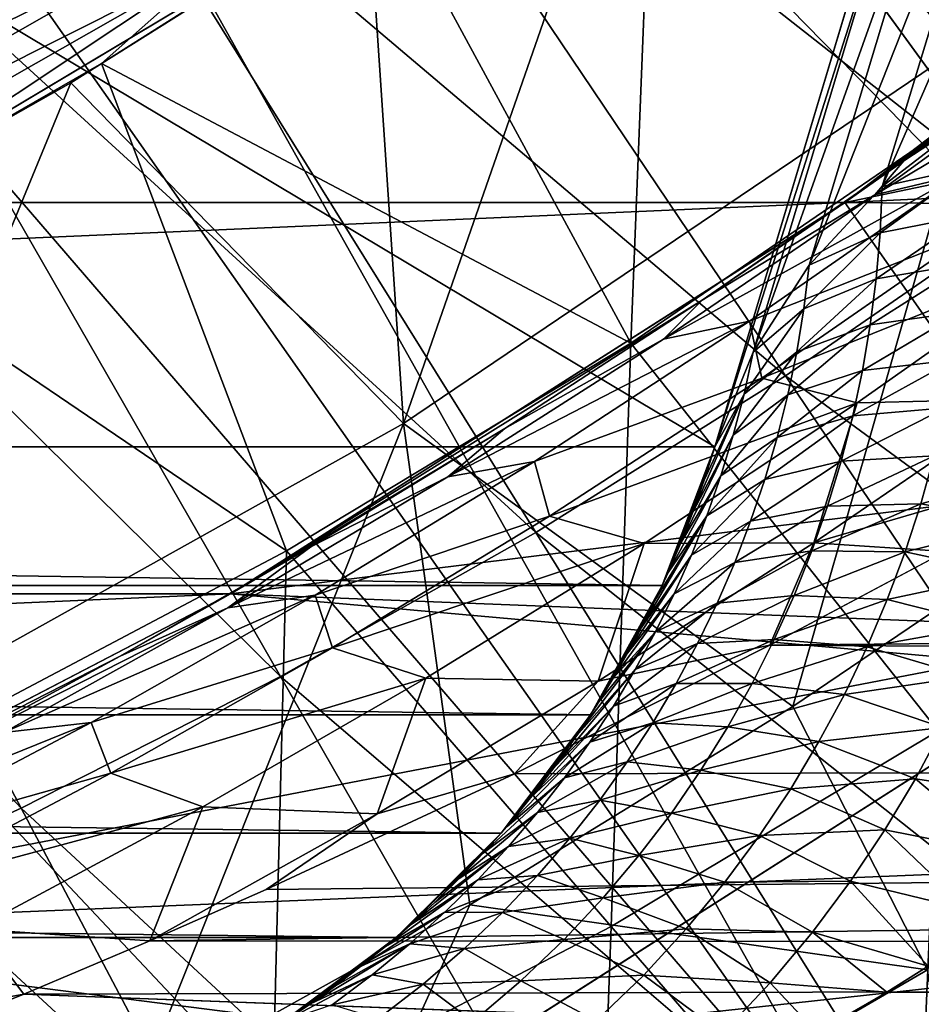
# Model space of a CAD drawing. Header units: metres. Extents: x -37.4 to 37.6, y -35 to 35.
# Tile 161 of 256: x 7.6 to 9.3, y -14.6 to -12.8. Entities that reach past the tile are written whole.
import ezdxf

# ---------------------------------------------------------------- set-up
doc = ezdxf.new("R2010")
doc.units = ezdxf.units.M
doc.layers.add('solid_506616_SW0001', color=7, linetype='CONTINUOUS')

msp = doc.modelspace()

# ---------------------------------------------------------------- linework, layer by layer
at = {"layer": 'solid_506616_SW0001'}
for points in [[(8.927591, -13.574696, -156.300003), (-8.927591, -13.574696, -156.300003), (-12.827591, -0.574696, -156.300003)], [(12.827591, -0.574696, -156.300003), (8.927591, -13.574696, -156.300003), (-12.827591, -0.574696, -156.300003)], [(12.827591, -0.574696, -156.300003), (8.927591, -13.574696, -152.862854), (8.927591, -13.574696, -156.300003)], [(12.827591, -0.574696, -156.300003), (11.197415, -6.008615, -154.442474), (8.927591, -13.574696, -152.862854)], [(11.197415, -6.008615, -154.442474), (10.816195, -7.279353, -153.929672), (8.927591, -13.574696, -152.862854)], [(10.816195, -7.279353, -153.929672), (10.812138, -7.292875, -153.923645), (8.927591, -13.574696, -152.862854)], [(10.812138, -7.292875, -153.923645), (10.440166, -8.532783, -153.315964), (8.927591, -13.574696, -152.862854)], [(10.440166, -8.532783, -153.315964), (10.110488, -9.631708, -152.680389), (8.927591, -13.574696, -152.862854)], [(8.280948, -8.684809, 24.77), (7.858329, -9.068995, 24.77), (11.653131, -13.24053, 23.259241)], [(8.280948, -8.684809, 24.77), (11.653131, -13.24053, 23.259241), (12.734027, -12.204576, 23.259241)], [(7.858329, -9.068995, 24.77), (7.417908, -9.432637, 24.77), (11.653131, -13.24053, 23.259241)], [(7.417908, -9.432637, 24.77), (6.960683, -9.774912, 24.77), (10.488276, -14.181086, 23.259241)], [(7.417908, -9.432637, 24.77), (10.488276, -14.181086, 23.259241), (11.653131, -13.24053, 23.259241)], [(10.110488, -9.631708, -152.680389), (10.024695, -9.917682, -152.498764), (8.927591, -13.574696, -152.862854)], [(6.960683, -9.774912, 24.77), (6.48769, -10.095042, 24.77), (10.488276, -14.181086, 23.259241)], [(10.024695, -9.917682, -152.498764), (9.792225, -10.692583, -151.96962), (8.927591, -13.574696, -152.862854)], [(6.48769, -10.095042, 24.77), (6, -10.392304, 24.77), (9.247851, -15.019465, 23.259241)], [(6.48769, -10.095042, 24.77), (9.247851, -15.019465, 23.259241), (10.488276, -14.181086, 23.259241)], [(6, -10.392304, 24.77), (5.498718, -10.666025, 24.77), (9.247851, -15.019465, 23.259241)], [(5.498718, -10.666025, 24.77), (4.98498, -10.915584, 24.77), (7.940796, -15.74963, 23.259241)], [(5.498718, -10.666025, 24.77), (7.940796, -15.74963, 23.259241), (9.247851, -15.019465, 23.259241)], [(9.792225, -10.692583, -151.96962), (9.632277, -11.225741, -151.572189), (8.927591, -13.574696, -152.862854)], [(4.98498, -10.915584, 24.77), (6.576528, -16.36632, 23.259241), (7.940796, -15.74963, 23.259241)], [(8.553903, -16.965553, -102.800003), (10.51238, -19.893211, -102.800003), (19.325901, -11.07969, -102.800003)], [(9.961311, -16.179316, -102.800003), (8.553903, -16.965553, -102.800003), (19.325901, -11.07969, -102.800003)], [(9.632277, -11.225741, -151.572189), (9.487979, -11.706736, -151.18811), (8.927591, -13.574696, -152.862854)], [(8.89429, -11.385432, 75.861755), (8.493698, -11.690668, 75.862015), (9.980289, -12.772826, 75.55291)], [(8.89429, -11.385432, 75.861755), (9.980289, -12.772826, 75.55291), (10.413708, -12.410132, 75.5513)], [(8.493698, -11.690668, 75.862015), (8.079608, -11.977324, 75.861763), (9.529555, -13.11638, 75.553444)], [(8.493698, -11.690668, 75.862015), (9.529555, -13.11638, 75.553444), (9.980289, -12.772826, 75.55291)], [(9.487979, -11.706736, -151.18811), (9.26573, -12.447568, -150.544662), (8.927591, -13.574696, -152.862854)], [(9.448374, -12.775044, 18.299055), (8.816779, -12.135255, 17.6), (9.352347, -11.727472, 17.6)], [(9.402538, -12.941551, 31.287153), (8.816111, -12.134323, 26.697615), (9.324611, -11.748131, 26.697594)], [(14.7827, -11.936046, 5.2), (10.284468, -12.256826, 5.2), (9.177262, -13.106404, 5.2)], [(14.7827, -11.936046, 5.2), (9.177262, -13.106404, 5.2), (13.717233, -13.146718, 5.2)], [(8.079608, -11.977324, 75.861763), (7.654204, -12.2442, 75.860985), (9.06353, -13.438884, 75.55291)], [(8.079608, -11.977324, 75.861763), (9.06353, -13.438884, 75.55291), (9.529555, -13.11638, 75.553444)], [(6.585901, -12.852748, 25.552389), (6.516596, -12.719253, 25.431503), (7.632099, -12.082843, 25.431137)], [(7.713446, -12.209367, 25.552019), (6.585901, -12.852748, 25.552389), (7.632099, -12.082843, 25.431137)], [(9.248436, -13.076057, -148.873871), (9.513592, -12.202747, -149.745682), (9.681818, -12.082965, -149.565201)], [(9.417543, -12.945611, -148.705795), (9.248436, -13.076057, -148.873871), (9.681818, -12.082965, -149.565201)], [(8.330936, -13.5303, 18.299055), (8.263454, -12.518599, 17.6), (8.816779, -12.135255, 17.6)], [(8.76676, -13.376364, 31.287142), (8.291636, -12.498523, 26.697613), (8.816111, -12.134323, 26.697615)], [(8.330936, -13.5303, 18.299055), (8.816779, -12.135255, 17.6), (9.448374, -12.775044, 18.299055)], [(9.402538, -12.941551, 31.287153), (8.76676, -13.376364, 31.287142), (8.816111, -12.134323, 26.697615)], [(6.647033, -12.970695, 25.696514), (6.585901, -12.852748, 25.552389), (7.713446, -12.209367, 25.552019)], [(7.785143, -12.321214, 25.69614), (6.647033, -12.970695, 25.696514), (7.713446, -12.209367, 25.552019)], [(9.108776, -13.226325, -149.052139), (9.375483, -12.342098, -149.937332), (9.513592, -12.202747, -149.745682)], [(9.248436, -13.076057, -148.873871), (9.108776, -13.226325, -149.052139), (9.513592, -12.202747, -149.745682)], [(7.654204, -12.2442, 75.860985), (7.219765, -12.490225, 75.859673), (8.584652, -13.739007, 75.5513)], [(7.654204, -12.2442, 75.860985), (8.584652, -13.739007, 75.5513), (9.06353, -13.438884, 75.55291)], [(10.284721, -12.256608, -3.596469), (-10.284721, -12.256608, -3.596469), (-9.176976, -13.106591, -3.596469)], [(10.284721, -12.256608, -3.596469), (-9.176976, -13.106591, -3.596469), (9.176976, -13.106591, -3.596469)], [(10.222484, -12.308567, -122.855331), (10.284721, -12.256608, -115.800003), (9.176976, -13.106591, -115.800003)], [(10.927247, -13.022878, -115.800003), (9.176976, -13.106591, -115.800003), (10.284721, -12.256608, -115.800003)], [(10.284721, -12.256608, -3.596469), (9.176976, -13.106591, -3.596469), (10.284468, -12.256826, 5.2)], [(9.176976, -13.106591, -3.596469), (9.177262, -13.106404, 5.2), (10.284468, -12.256826, 5.2)], [(9.95627, -12.524882, -123.11132), (10.222484, -12.308567, -122.855331), (9.176976, -13.106591, -115.800003)], [(6.700253, -13.073846, 25.86253), (6.647033, -12.970695, 25.696514), (7.785143, -12.321214, 25.69614)], [(7.847479, -12.41913, 25.862154), (6.700253, -13.073846, 25.86253), (7.785143, -12.321214, 25.69614)], [(9.001144, -13.393637, -149.237305), (9.270087, -12.498397, -150.136551), (9.375483, -12.342098, -149.937332)], [(9.108776, -13.226325, -149.052139), (9.001144, -13.393637, -149.237305), (9.375483, -12.342098, -149.937332)], [(7.900695, -12.503897, 26.048712), (6.700253, -13.073846, 25.86253), (7.847479, -12.41913, 25.862154)], [(9.26573, -12.447568, -150.544662), (9.199247, -12.669176, -150.338943), (8.927591, -13.574696, -152.862854)], [(7.219765, -12.490225, 75.859673), (6.778533, -12.71455, 75.857788), (8.095466, -14.015562, 75.548615)], [(7.219765, -12.490225, 75.859673), (8.095466, -14.015562, 75.548615), (8.584652, -13.739007, 75.5513)], [(7.900695, -12.503897, 26.048712), (6.745791, -13.162967, 26.049089), (6.700253, -13.073846, 25.86253)], [(7.945015, -12.576302, 26.254467), (6.745791, -13.162967, 26.049089), (7.900695, -12.503897, 26.048712)], [(8.76676, -13.376364, 31.287142), (7.752136, -12.840071, 26.697588), (8.291636, -12.498523, 26.697613)], [(7.980698, -12.637113, 26.478073), (8.291636, -12.498523, 26.697613), (7.752136, -12.840071, 26.697588)], [(9.270087, -12.498397, -150.136551), (8.927591, -13.574696, -149.425705), (9.199247, -12.669176, -150.338943)], [(9.001144, -13.393637, -149.237305), (8.927591, -13.574696, -149.425705), (9.270087, -12.498397, -150.136551)], [(8.263029, -12.518685, 3.8), (7.108704, -13.208488, 3.8), (-8.263029, -12.518685, 3.8)], [(7.10803, -13.208933, 17.6), (7.108704, -13.208488, 3.8), (8.263029, -12.518685, 3.8)], [(7.693489, -12.876732, 17.6), (7.10803, -13.208933, 17.6), (8.263029, -12.518685, 3.8)], [(8.263454, -12.518599, 17.6), (7.693489, -12.876732, 17.6), (8.263029, -12.518685, 3.8)], [(8.330936, -13.5303, 18.299055), (7.693489, -12.876732, 17.6), (8.263454, -12.518599, 17.6)], [(9.688241, -12.733342, -123.367126), (9.95627, -12.524882, -123.11132), (9.176976, -13.106591, -115.800003)], [(7.945015, -12.576302, 26.254467), (6.783865, -13.238831, 26.254848), (6.745791, -13.162967, 26.049089)], [(7.980698, -12.637113, 26.478073), (6.783865, -13.238831, 26.254848), (7.945015, -12.576302, 26.254467)], [(7.980698, -12.637113, 26.478073), (6.81471, -13.3022, 26.478455), (6.783865, -13.238831, 26.254848)], [(7.980698, -12.637113, 26.478073), (7.198489, -13.158405, 26.69755), (6.81471, -13.3022, 26.478455)], [(7.980698, -12.637113, 26.478073), (7.752136, -12.840071, 26.697588), (7.198489, -13.158405, 26.69755)], [(9.199247, -12.669176, -150.338943), (8.927591, -13.574696, -149.425705), (8.927591, -13.574696, -152.862854)], [(6.778533, -12.71455, 75.857788), (6.332606, -12.917209, 75.855301), (7.598476, -14.267611, 75.54483)], [(6.778533, -12.71455, 75.857788), (7.598476, -14.267611, 75.54483), (8.095466, -14.015562, 75.548615)], [(9.290041, -13.026709, -123.741951), (9.688241, -12.733342, -123.367126), (9.176976, -13.106591, -115.800003)], [(9.632418, -12.802098, -123.787415), (9.688241, -12.733342, -123.367126), (9.290041, -13.026709, -123.741951)], [(9.23469, -13.091905, -124.162048), (9.398376, -13.052687, -124.39283), (9.794068, -12.758416, -124.018829)], [(9.632418, -12.802098, -123.787415), (9.23469, -13.091905, -124.162048), (9.794068, -12.758416, -124.018829)], [(8.330936, -13.5303, 18.299055), (9.448374, -12.775044, 18.299055), (9.077405, -14.072638, 19.03763)], [(9.448374, -12.775044, 18.299055), (9.67925, -13.665669, 19.03763), (9.077405, -14.072638, 19.03763)], [(9.632418, -12.802098, -123.787415), (9.290041, -13.026709, -123.741951), (9.23469, -13.091905, -124.162048)], [(8.106688, -13.774619, 31.287113), (7.198489, -13.158405, 26.69755), (7.752136, -12.840071, 26.697588)], [(8.76676, -13.376364, 31.287142), (8.106688, -13.774619, 31.287113), (7.752136, -12.840071, 26.697588)], [(7.153474, -14.188069, 18.299055), (7.10803, -13.208933, 17.6), (7.693489, -12.876732, 17.6)], [(7.153474, -14.188069, 18.299055), (7.693489, -12.876732, 17.6), (8.330936, -13.5303, 18.299055)], [(6.332606, -12.917209, 75.855301), (7.096036, -14.495208, 75.53994), (7.598476, -14.267611, 75.54483)], [(9.355961, -14.119231, 35.934879), (8.76676, -13.376364, 31.287142), (9.402538, -12.941551, 31.287153)], [(9.419021, -13.038116, -148.5439), (9.248436, -13.076057, -148.873871), (9.417543, -12.945611, -148.705795)], [(10.927247, -13.022878, -115.800003), (9.750841, -13.925555, -115.800003), (9.176976, -13.106591, -115.800003)], [(8.903432, -13.293942, -124.099838), (9.290041, -13.026709, -123.741951), (9.176976, -13.106591, -115.800003)], [(9.23469, -13.091905, -124.162048), (9.290041, -13.026709, -123.741951), (8.903432, -13.293942, -124.099838)], [(9.244416, -13.164663, -148.707047), (9.248436, -13.076057, -148.873871), (9.419021, -13.038116, -148.5439)], [(9.244416, -13.164663, -148.707047), (9.419021, -13.038116, -148.5439), (9.416738, -13.130697, -148.380768)], [(8.829192, -13.368733, -124.538467), (8.9945, -13.334236, -124.768845), (9.398376, -13.052687, -124.39283)], [(9.23469, -13.091905, -124.162048), (8.829192, -13.368733, -124.538467), (9.398376, -13.052687, -124.39283)], [(9.416092, -13.167402, -124.766533), (9.398376, -13.052687, -124.39283), (8.9945, -13.334236, -124.768845)], [(9.244416, -13.164663, -148.707047), (9.108776, -13.226325, -149.052139), (9.248436, -13.076057, -148.873871)], [(9.23469, -13.091905, -124.162048), (8.903432, -13.293942, -124.099838), (8.829192, -13.368733, -124.538467)], [(9.176976, -13.106591, -3.596469), (-9.176976, -13.106591, -3.596469), (-7.999762, -13.856497, -3.596469)], [(9.176976, -13.106591, -3.596469), (-7.999762, -13.856497, -3.596469), (7.999762, -13.856497, -3.596469)], [(7.999762, -13.856497, -3.596469), (7.999619, -13.856553, 5.2), (9.177262, -13.106404, 5.2)], [(13.717233, -13.146718, 5.2), (9.177262, -13.106404, 5.2), (7.999619, -13.856553, 5.2)], [(9.176976, -13.106591, -3.596469), (7.999762, -13.856497, -3.596469), (9.177262, -13.106404, 5.2)], [(8.903432, -13.293942, -124.099838), (9.176976, -13.106591, -115.800003), (7.999762, -13.856497, -115.800003)], [(9.750841, -13.925555, -115.800003), (7.999762, -13.856497, -115.800003), (9.176976, -13.106591, -115.800003)], [(9.529555, -13.11638, 75.553444), (9.06353, -13.438884, 75.55291), (10.5635, -14.53946, 75.223412)], [(9.236759, -13.253006, -148.539093), (9.416738, -13.130697, -148.380768), (9.410686, -13.223264, -148.216522)], [(9.236759, -13.253006, -148.539093), (9.244416, -13.164663, -148.707047), (9.416738, -13.130697, -148.380768)], [(8.106688, -13.774619, 31.287113), (7.423803, -14.135245, 31.287066), (7.198489, -13.158405, 26.69755)], [(13.717233, -13.146718, 5.2), (7.999619, -13.856553, 5.2), (12.552989, -14.262619, 5.2)], [(9.017601, -13.443489, -125.135132), (9.416092, -13.167402, -124.766533), (8.9945, -13.334236, -124.768845)], [(9.600605, -13.208928, -124.982094), (9.416092, -13.167402, -124.766533), (9.017601, -13.443489, -125.135132)], [(9.098418, -13.309999, -148.884308), (9.108776, -13.226325, -149.052139), (9.244416, -13.164663, -148.707047)], [(9.098418, -13.309999, -148.884308), (9.244416, -13.164663, -148.707047), (9.236759, -13.253006, -148.539093)], [(9.200788, -13.49055, -125.350754), (9.600605, -13.208928, -124.982094), (9.017601, -13.443489, -125.135132)], [(9.521556, -13.482696, -125.429749), (9.600605, -13.208928, -124.982094), (9.200788, -13.49055, -125.350754)], [(9.098418, -13.309999, -148.884308), (9.001144, -13.393637, -149.237305), (9.108776, -13.226325, -149.052139)], [(9.225476, -13.341005, -148.370148), (9.410686, -13.223264, -148.216522), (9.400844, -13.315754, -148.0513)], [(9.225476, -13.341005, -148.370148), (9.236759, -13.253006, -148.539093), (9.410686, -13.223264, -148.216522)], [(9.084689, -13.393018, -148.71553), (9.236759, -13.253006, -148.539093), (9.225476, -13.341005, -148.370148)], [(9.098418, -13.309999, -148.884308), (9.236759, -13.253006, -148.539093), (9.084689, -13.393018, -148.71553)], [(8.525013, -13.539725, -124.447456), (8.903432, -13.293942, -124.099838), (7.999762, -13.856497, -115.800003)], [(8.829192, -13.368733, -124.538467), (8.903432, -13.293942, -124.099838), (8.525013, -13.539725, -124.447456)], [(9.098418, -13.309999, -148.884308), (8.983712, -13.473711, -149.068451), (9.001144, -13.393637, -149.237305)], [(9.098418, -13.309999, -148.884308), (9.084689, -13.393018, -148.71553), (8.983712, -13.473711, -149.068451)], [(9.210559, -13.428606, -148.200348), (9.400844, -13.315754, -148.0513), (9.387152, -13.40814, -147.885193)], [(9.210559, -13.428606, -148.200348), (9.225476, -13.341005, -148.370148), (9.400844, -13.315754, -148.0513)], [(8.41588, -13.632706, -124.915848), (8.582355, -13.603172, -125.146072), (8.9945, -13.334236, -124.768845)], [(8.829192, -13.368733, -124.538467), (8.41588, -13.632706, -124.915848), (8.9945, -13.334236, -124.768845)], [(9.017601, -13.443489, -125.135132), (8.9945, -13.334236, -124.768845), (8.582355, -13.603172, -125.146072)], [(9.067624, -13.475315, -148.545944), (9.225476, -13.341005, -148.370148), (9.210559, -13.428606, -148.200348)], [(9.084689, -13.393018, -148.71553), (9.225476, -13.341005, -148.370148), (9.067624, -13.475315, -148.545944)], [(8.729005, -14.494366, 35.93483), (8.106688, -13.774619, 31.287113), (8.76676, -13.376364, 31.287142)], [(8.829192, -13.368733, -124.538467), (8.525013, -13.539725, -124.447456), (8.41588, -13.632706, -124.915848)], [(9.355961, -14.119231, 35.934879), (8.729005, -14.494366, 35.93483), (8.76676, -13.376364, 31.287142)], [(8.983712, -13.473711, -149.068451), (8.927591, -13.574696, -149.425705), (9.001144, -13.393637, -149.237305)], [(9.084689, -13.393018, -148.71553), (8.963127, -13.55269, -148.898804), (8.983712, -13.473711, -149.068451)], [(9.084689, -13.393018, -148.71553), (9.067624, -13.475315, -148.545944), (8.963127, -13.55269, -148.898804)], [(9.191965, -13.515784, -148.029816), (9.387152, -13.40814, -147.885193), (9.36955, -13.500392, -147.718307)], [(9.191965, -13.515784, -148.029816), (9.210559, -13.428606, -148.200348), (9.387152, -13.40814, -147.885193)], [(9.06353, -13.438884, 75.55291), (8.584652, -13.739007, 75.5513), (10.045531, -14.897782, 75.222458)], [(9.047236, -13.556848, -148.375687), (9.210559, -13.428606, -148.200348), (9.191965, -13.515784, -148.029816)], [(9.067624, -13.475315, -148.545944), (9.210559, -13.428606, -148.200348), (9.047236, -13.556848, -148.375687)], [(9.06353, -13.438884, 75.55291), (10.045531, -14.897782, 75.222458), (10.5635, -14.53946, 75.223412)], [(8.610678, -13.707696, -125.504822), (9.017601, -13.443489, -125.135132), (8.582355, -13.603172, -125.146072)], [(9.200788, -13.49055, -125.350754), (9.017601, -13.443489, -125.135132), (8.610678, -13.707696, -125.504822)], [(8.983712, -13.473711, -149.068451), (8.885454, -13.699956, -149.149551), (8.907271, -13.638525, -149.286026)], [(8.983712, -13.473711, -149.068451), (8.963127, -13.55269, -148.898804), (8.885454, -13.699956, -149.149551)], [(8.983712, -13.473711, -149.068451), (8.907271, -13.638525, -149.286026), (8.927591, -13.574696, -149.425705)], [(9.067624, -13.475315, -148.545944), (8.93945, -13.630525, -148.728546), (8.963127, -13.55269, -148.898804)], [(9.067624, -13.475315, -148.545944), (9.047236, -13.556848, -148.375687), (8.93945, -13.630525, -148.728546)], [(8.792078, -13.760418, -125.720718), (9.200788, -13.49055, -125.350754), (8.610678, -13.707696, -125.504822)], [(9.117393, -13.759267, -125.795639), (9.200788, -13.49055, -125.350754), (8.792078, -13.760418, -125.720718)], [(9.117393, -13.759267, -125.795639), (9.521556, -13.482696, -125.429749), (9.200788, -13.49055, -125.350754)], [(9.709554, -13.585599, -125.589188), (9.521556, -13.482696, -125.429749), (9.117393, -13.759267, -125.795639)], [(9.023508, -13.637595, -148.20488), (9.191965, -13.515784, -148.029816), (9.169653, -13.602513, -147.858673)], [(9.047236, -13.556848, -148.375687), (9.191965, -13.515784, -148.029816), (9.023508, -13.637595, -148.20488)], [(9.169653, -13.602513, -147.858673), (9.36955, -13.500392, -147.718307), (9.347978, -13.592471, -147.550705)], [(9.169653, -13.602513, -147.858673), (9.191965, -13.515784, -148.029816), (9.36955, -13.500392, -147.718307)], [(7.153474, -14.188069, 18.299055), (8.330936, -13.5303, 18.299055), (7.823625, -14.806394, 19.03763)], [(8.330936, -13.5303, 18.299055), (8.458475, -14.453117, 19.03763), (7.823625, -14.806394, 19.03763)], [(8.330936, -13.5303, 18.299055), (9.077405, -14.072638, 19.03763), (8.458475, -14.453117, 19.03763)], [(8.153651, -13.766553, -124.783875), (8.525013, -13.539725, -124.447456), (7.999762, -13.856497, -115.800003)], [(8.41588, -13.632706, -124.915848), (8.525013, -13.539725, -124.447456), (8.153651, -13.766553, -124.783875)], [(8.963127, -13.55269, -148.898804), (8.862329, -13.758982, -149.016342), (8.885454, -13.699956, -149.149551)], [(8.963127, -13.55269, -148.898804), (8.93945, -13.630525, -148.728546), (8.862329, -13.758982, -149.016342)], [(9.047236, -13.556848, -148.375687), (8.91272, -13.707182, -148.5578), (8.93945, -13.630525, -148.728546)], [(9.047236, -13.556848, -148.375687), (9.023508, -13.637595, -148.20488), (8.91272, -13.707182, -148.5578)], [(8.826604, -13.840782, -156.300003), (-8.927591, -13.574696, -156.300003), (8.927591, -13.574696, -156.300003)], [(-8.826604, -13.840782, -156.300003), (-8.927591, -13.574696, -156.300003), (8.826604, -13.840782, -156.300003)], [(8.838079, -13.815605, -148.886368), (8.826604, -13.840782, -156.300003), (8.927591, -13.574696, -156.300003)], [(8.862329, -13.758982, -149.016342), (8.838079, -13.815605, -148.886368), (8.927591, -13.574696, -156.300003)], [(8.885454, -13.699956, -149.149551), (8.862329, -13.758982, -149.016342), (8.927591, -13.574696, -156.300003)], [(8.907271, -13.638525, -149.286026), (8.885454, -13.699956, -149.149551), (8.927591, -13.574696, -156.300003)], [(8.907271, -13.638525, -149.286026), (8.927591, -13.574696, -156.300003), (8.927591, -13.574696, -152.862854)], [(8.907271, -13.638525, -149.286026), (8.927591, -13.574696, -152.862854), (8.927591, -13.574696, -149.425705)], [(9.369602, -13.775725, -125.834846), (9.709554, -13.585599, -125.589188), (9.117393, -13.759267, -125.795639)], [(9.143577, -13.688758, -147.686981), (9.347978, -13.592471, -147.550705), (9.32235, -13.684345, -147.382507)], [(9.143577, -13.688758, -147.686981), (9.169653, -13.602513, -147.858673), (9.347978, -13.592471, -147.550705)], [(9.32235, -13.684345, -147.382507), (9.347978, -13.592471, -147.550705), (9.547759, -13.621564, -147.261169)], [(7.994641, -13.883926, -125.29332), (8.161787, -13.859588, -125.523666), (8.582355, -13.603172, -125.146072)], [(8.41588, -13.632706, -124.915848), (7.994641, -13.883926, -125.29332), (8.582355, -13.603172, -125.146072)], [(8.610678, -13.707696, -125.504822), (8.582355, -13.603172, -125.146072), (8.161787, -13.859588, -125.523666)], [(8.996419, -13.717535, -148.033661), (9.169653, -13.602513, -147.858673), (9.143577, -13.688758, -147.686981)], [(9.023508, -13.637595, -148.20488), (9.169653, -13.602513, -147.858673), (8.996419, -13.717535, -148.033661)], [(8.93945, -13.630525, -148.728546), (8.838079, -13.815605, -148.886368), (8.862329, -13.758982, -149.016342)], [(8.93945, -13.630525, -148.728546), (8.91272, -13.707182, -148.5578), (8.838079, -13.815605, -148.886368)], [(9.32235, -13.684345, -147.382507), (9.547759, -13.621564, -147.261169), (9.520784, -13.719951, -147.095993)], [(8.41588, -13.632706, -124.915848), (8.153651, -13.766553, -124.783875), (7.994641, -13.883926, -125.29332)], [(9.023508, -13.637595, -148.20488), (8.882942, -13.782643, -148.386719), (8.91272, -13.707182, -148.5578)], [(9.023508, -13.637595, -148.20488), (8.996419, -13.717535, -148.033661), (8.882942, -13.782643, -148.386719)], [(9.33534, -14.577471, 18.468651), (9.077405, -14.072638, 19.03763), (9.67925, -13.665669, 19.03763)], [(36.625, -13.683379, -125.714394), (9.369602, -13.775725, -125.834846), (9.033329, -13.955128, -126.075302)], [(36.625, -13.683379, -125.714394), (9.033329, -13.955128, -126.075302), (36.625, -14.130219, -126.318672)], [(9.11366, -13.774492, -147.514893), (9.32235, -13.684345, -147.382507), (9.292517, -13.776006, -147.213806)], [(9.11366, -13.774492, -147.514893), (9.143577, -13.688758, -147.686981), (9.32235, -13.684345, -147.382507)], [(9.292517, -13.776006, -147.213806), (9.32235, -13.684345, -147.382507), (9.520784, -13.719951, -147.095993)], [(8.965948, -13.79664, -147.862122), (9.143577, -13.688758, -147.686981), (9.11366, -13.774492, -147.514893)], [(8.996419, -13.717535, -148.033661), (9.143577, -13.688758, -147.686981), (8.965948, -13.79664, -147.862122)], [(8.195091, -13.960096, -125.874817), (8.610678, -13.707696, -125.504822), (8.161787, -13.859588, -125.523666)], [(8.792078, -13.760418, -125.720718), (8.610678, -13.707696, -125.504822), (8.195091, -13.960096, -125.874817)], [(8.91272, -13.707182, -148.5578), (8.787091, -13.921322, -148.636475), (8.812947, -13.869695, -148.759766)], [(8.91272, -13.707182, -148.5578), (8.882942, -13.782643, -148.386719), (8.787091, -13.921322, -148.636475)], [(8.91272, -13.707182, -148.5578), (8.812947, -13.869695, -148.759766), (8.838079, -13.815605, -148.886368)], [(8.996419, -13.717535, -148.033661), (8.850121, -13.856895, -148.215424), (8.882942, -13.782643, -148.386719)], [(8.996419, -13.717535, -148.033661), (8.965948, -13.79664, -147.862122), (8.850121, -13.856895, -148.215424)], [(9.292517, -13.776006, -147.213806), (9.520784, -13.719951, -147.095993), (9.489205, -13.818336, -146.930252)], [(8.584652, -13.739007, 75.5513), (8.095466, -14.015562, 75.548615), (9.513146, -15.231068, 75.219627)], [(8.584652, -13.739007, 75.5513), (9.513146, -15.231068, 75.219627), (10.045531, -14.897782, 75.222458)], [(8.3742, -14.018593, -126.091209), (8.792078, -13.760418, -125.720718), (8.195091, -13.960096, -125.874817)], [(8.703899, -14.024446, -126.162506), (8.792078, -13.760418, -125.720718), (8.3742, -14.018593, -126.091209)], [(8.703899, -14.024446, -126.162506), (9.117393, -13.759267, -125.795639), (8.792078, -13.760418, -125.720718)], [(9.033329, -13.955128, -126.075302), (9.117393, -13.759267, -125.795639), (8.703899, -14.024446, -126.162506)], [(9.033329, -13.955128, -126.075302), (9.369602, -13.775725, -125.834846), (9.117393, -13.759267, -125.795639)], [(8.080086, -14.831882, 35.934746), (7.423803, -14.135245, 31.287066), (8.106688, -13.774619, 31.287113)], [(7.788417, -13.976429, -125.107635), (8.153651, -13.766553, -124.783875), (7.999762, -13.856497, -115.800003)], [(7.994641, -13.883926, -125.29332), (8.153651, -13.766553, -124.783875), (7.788417, -13.976429, -125.107635)], [(8.729005, -14.494366, 35.93483), (8.080086, -14.831882, 35.934746), (8.106688, -13.774619, 31.287113)], [(8.932047, -13.874891, -147.690399), (9.11366, -13.774492, -147.514893), (9.07977, -13.859705, -147.342545)], [(8.965948, -13.79664, -147.862122), (9.11366, -13.774492, -147.514893), (8.932047, -13.874891, -147.690399)], [(9.07977, -13.859705, -147.342545), (9.11366, -13.774492, -147.514893), (9.292517, -13.776006, -147.213806)], [(9.07977, -13.859705, -147.342545), (9.292517, -13.776006, -147.213806), (9.258316, -13.867435, -147.044724)], [(9.258316, -13.867435, -147.044724), (9.292517, -13.776006, -147.213806), (9.489205, -13.818336, -146.930252)], [(8.882942, -13.782643, -148.386719), (8.760525, -13.970798, -148.516266), (8.787091, -13.921322, -148.636475)], [(8.882942, -13.782643, -148.386719), (8.850121, -13.856895, -148.215424), (8.760525, -13.970798, -148.516266)], [(8.965948, -13.79664, -147.862122), (8.814262, -13.929917, -148.044022), (8.850121, -13.856895, -148.215424)], [(8.965948, -13.79664, -147.862122), (8.932047, -13.874891, -147.690399), (8.814262, -13.929917, -148.044022)], [(8.838079, -13.815605, -148.886368), (8.812947, -13.869695, -148.759766), (8.826604, -13.840782, -156.300003)], [(9.258316, -13.867435, -147.044724), (9.489205, -13.818336, -146.930252), (9.452834, -13.916688, -146.763992)], [(-8.826604, -13.840782, -156.300003), (8.826604, -13.840782, -156.300003), (8.689415, -14.088988, -156.300003)], [(-8.826604, -13.840782, -156.300003), (8.689415, -14.088988, -156.300003), (-8.689415, -14.088988, -156.300003)], [(7.999762, -13.856497, -3.596469), (-7.999762, -13.856497, -3.596469), (-6.761913, -14.500858, -3.596469)], [(7.999762, -13.856497, -3.596469), (-6.761913, -14.500858, -3.596469), (6.761913, -14.500858, -3.596469)], [(6.761913, -14.500858, -3.596469), (6.761745, -14.500956, 5.2), (7.999619, -13.856553, 5.2)], [(12.552989, -14.262619, 5.2), (7.999619, -13.856553, 5.2), (6.761745, -14.500956, 5.2)], [(7.788417, -13.976429, -125.107635), (7.999762, -13.856497, -115.800003), (6.761913, -14.500858, -115.800003)], [(9.750841, -13.925555, -115.800003), (6.761913, -14.500858, -115.800003), (7.999762, -13.856497, -115.800003)], [(7.999762, -13.856497, -3.596469), (6.761913, -14.500858, -3.596469), (7.999619, -13.856553, 5.2)], [(8.705338, -14.064141, -148.284531), (8.689415, -14.088988, -156.300003), (8.826604, -13.840782, -156.300003)], [(8.733224, -14.018418, -148.398941), (8.705338, -14.064141, -148.284531), (8.826604, -13.840782, -156.300003)], [(8.760525, -13.970798, -148.516266), (8.733224, -14.018418, -148.398941), (8.826604, -13.840782, -156.300003)], [(8.850121, -13.856895, -148.215424), (8.733224, -14.018418, -148.398941), (8.760525, -13.970798, -148.516266)], [(8.850121, -13.856895, -148.215424), (8.814262, -13.929917, -148.044022), (8.733224, -14.018418, -148.398941)], [(8.787091, -13.921322, -148.636475), (8.760525, -13.970798, -148.516266), (8.826604, -13.840782, -156.300003)], [(8.812947, -13.869695, -148.759766), (8.787091, -13.921322, -148.636475), (8.826604, -13.840782, -156.300003)], [(7.565259, -14.122475, -125.669914), (7.732519, -14.103555, -125.900688), (8.161787, -13.859588, -125.523666)], [(7.994641, -13.883926, -125.29332), (7.565259, -14.122475, -125.669914), (8.161787, -13.859588, -125.523666)], [(8.195091, -13.960096, -125.874817), (8.161787, -13.859588, -125.523666), (7.732519, -14.103555, -125.900688)], [(8.932047, -13.874891, -147.690399), (8.775347, -14.001693, -147.872681), (8.814262, -13.929917, -148.044022)], [(8.932047, -13.874891, -147.690399), (8.89462, -13.952271, -147.518646), (8.775347, -14.001693, -147.872681)], [(8.89462, -13.952271, -147.518646), (9.07977, -13.859705, -147.342545), (9.041769, -13.944374, -147.170059)], [(8.932047, -13.874891, -147.690399), (9.07977, -13.859705, -147.342545), (8.89462, -13.952271, -147.518646)], [(9.041769, -13.944374, -147.170059), (9.07977, -13.859705, -147.342545), (9.258316, -13.867435, -147.044724)], [(9.041769, -13.944374, -147.170059), (9.258316, -13.867435, -147.044724), (9.219576, -13.958599, -146.875366)], [(9.219576, -13.958599, -146.875366), (9.258316, -13.867435, -147.044724), (9.452834, -13.916688, -146.763992)], [(7.994641, -13.883926, -125.29332), (7.788417, -13.976429, -125.107635), (7.431557, -14.169402, -125.418762)], [(7.994641, -13.883926, -125.29332), (7.431557, -14.169402, -125.418762), (7.565259, -14.122475, -125.669914)], [(9.750841, -13.925555, -115.800003), (8.499596, -14.722588, -115.800003), (6.761913, -14.500858, -115.800003)], [(8.508658, -14.717427, -118.800003), (8.499596, -14.722588, -115.800003), (9.750841, -13.925555, -115.800003)], [(9.760653, -13.91864, -118.800003), (8.508658, -14.717427, -118.800003), (9.750841, -13.925555, -115.800003)], [(10.51238, -19.893211, -118.800003), (8.508658, -14.717427, -118.800003), (9.760653, -13.91864, -118.800003)], [(8.814262, -13.929917, -148.044022), (8.662736, -14.129101, -148.118515), (8.705338, -14.064141, -148.284531)], [(8.814262, -13.929917, -148.044022), (8.775347, -14.001693, -147.872681), (8.662736, -14.129101, -148.118515)], [(8.814262, -13.929917, -148.044022), (8.705338, -14.064141, -148.284531), (8.733224, -14.018418, -148.398941)], [(9.219576, -13.958599, -146.875366), (9.452834, -13.916688, -146.763992), (9.411436, -14.014983, -146.597305)], [(8.853565, -14.028762, -147.347031), (9.041769, -13.944374, -147.170059), (8.999502, -14.028467, -146.997574)], [(8.89462, -13.952271, -147.518646), (9.041769, -13.944374, -147.170059), (8.853565, -14.028762, -147.347031)], [(8.999502, -14.028467, -146.997574), (9.041769, -13.944374, -147.170059), (9.219576, -13.958599, -146.875366)], [(7.770501, -14.200739, -126.244217), (8.195091, -13.960096, -125.874817), (7.732519, -14.103555, -125.900688)], [(8.3742, -14.018593, -126.091209), (8.195091, -13.960096, -125.874817), (7.770501, -14.200739, -126.244217)], [(8.543619, -14.201765, -126.420738), (9.033329, -13.955128, -126.075302), (8.703899, -14.024446, -126.162506)], [(36.625, -14.130219, -126.318672), (9.033329, -13.955128, -126.075302), (8.543619, -14.201765, -126.420738)], [(8.89462, -13.952271, -147.518646), (8.733315, -14.072204, -147.701569), (8.775347, -14.001693, -147.872681)], [(8.89462, -13.952271, -147.518646), (8.853565, -14.028762, -147.347031), (8.733315, -14.072204, -147.701569)], [(8.999502, -14.028467, -146.997574), (9.219576, -13.958599, -146.875366), (9.176056, -14.049483, -146.705841)], [(9.176056, -14.049483, -146.705841), (9.219576, -13.958599, -146.875366), (9.411436, -14.014983, -146.597305)], [(7.431557, -14.169402, -125.418762), (7.788417, -13.976429, -125.107635), (6.761913, -14.500858, -115.800003)], [(8.775347, -14.001693, -147.872681), (8.6191, -14.190392, -147.958527), (8.662736, -14.129101, -148.118515)], [(8.775347, -14.001693, -147.872681), (8.733315, -14.072204, -147.701569), (8.6191, -14.190392, -147.958527)], [(8.095466, -14.015562, 75.548615), (7.598476, -14.267611, 75.54483), (8.96917, -15.538007, 75.214912)], [(7.946754, -14.265119, -126.461349), (8.3742, -14.018593, -126.091209), (7.770501, -14.200739, -126.244217)], [(8.280672, -14.278271, -126.529541), (8.3742, -14.018593, -126.091209), (7.946754, -14.265119, -126.461349)], [(8.095466, -14.015562, 75.548615), (8.96917, -15.538007, 75.214912), (9.513146, -15.231068, 75.219627)], [(8.280672, -14.278271, -126.529541), (8.703899, -14.024446, -126.162506), (8.3742, -14.018593, -126.091209)], [(8.543619, -14.201765, -126.420738), (8.703899, -14.024446, -126.162506), (8.280672, -14.278271, -126.529541)], [(9.176056, -14.049483, -146.705841), (9.411436, -14.014983, -146.597305), (9.36466, -14.113233, -146.430328)], [(8.853565, -14.028762, -147.347031), (8.688105, -14.141429, -147.530853), (8.733315, -14.072204, -147.701569)], [(8.853565, -14.028762, -147.347031), (8.808772, -14.104332, -147.175705), (8.688105, -14.141429, -147.530853)], [(8.808772, -14.104332, -147.175705), (8.999502, -14.028467, -146.997574), (8.952734, -14.111974, -146.825256)], [(8.853565, -14.028762, -147.347031), (8.999502, -14.028467, -146.997574), (8.808772, -14.104332, -147.175705)], [(8.952734, -14.111974, -146.825256), (8.999502, -14.028467, -146.997574), (9.176056, -14.049483, -146.705841)], [(8.705338, -14.064141, -148.284531), (8.662736, -14.129101, -148.118515), (8.689415, -14.088988, -156.300003)], [(8.952734, -14.111974, -146.825256), (9.176056, -14.049483, -146.705841), (9.127422, -14.140091, -146.536316)], [(9.127422, -14.140091, -146.536316), (9.176056, -14.049483, -146.705841), (9.36466, -14.113233, -146.430328)], [(9.33534, -14.577471, 18.468651), (8.458475, -14.453117, 19.03763), (9.077405, -14.072638, 19.03763)], [(8.733315, -14.072204, -147.701569), (8.574618, -14.248211, -147.804428), (8.6191, -14.190392, -147.958527)], [(8.733315, -14.072204, -147.701569), (8.688105, -14.141429, -147.530853), (8.574618, -14.248211, -147.804428)], [(-8.689415, -14.088988, -156.300003), (8.689415, -14.088988, -156.300003), (8.518442, -14.315405, -156.300003)], [(-8.689415, -14.088988, -156.300003), (8.518442, -14.315405, -156.300003), (-8.518442, -14.315405, -156.300003)], [(8.529551, -14.302634, -147.656219), (8.518442, -14.315405, -156.300003), (8.689415, -14.088988, -156.300003)], [(8.574618, -14.248211, -147.804428), (8.529551, -14.302634, -147.656219), (8.689415, -14.088988, -156.300003)], [(8.6191, -14.190392, -147.958527), (8.574618, -14.248211, -147.804428), (8.689415, -14.088988, -156.300003)], [(8.662736, -14.129101, -148.118515), (8.6191, -14.190392, -147.958527), (8.689415, -14.088988, -156.300003)], [(7.127437, -14.348408, -126.044571), (7.294186, -14.335117, -126.276108), (7.732519, -14.103555, -125.900688)], [(7.565259, -14.122475, -125.669914), (7.127437, -14.348408, -126.044571), (7.732519, -14.103555, -125.900688)], [(7.770501, -14.200739, -126.244217), (7.732519, -14.103555, -125.900688), (7.294186, -14.335117, -126.276108)], [(8.808772, -14.104332, -147.175705), (8.639647, -14.209344, -147.360718), (8.688105, -14.141429, -147.530853)], [(8.808772, -14.104332, -147.175705), (8.760058, -14.178967, -147.004837), (8.639647, -14.209344, -147.360718)], [(9.310355, -15.169455, 40.597614), (8.729005, -14.494366, 35.93483), (9.355961, -14.119231, 35.934879)], [(8.808772, -14.104332, -147.175705), (8.952734, -14.111974, -146.825256), (8.760058, -14.178967, -147.004837)], [(8.760058, -14.178967, -147.004837), (8.952734, -14.111974, -146.825256), (8.901161, -14.194881, -146.653305)], [(8.901161, -14.194881, -146.653305), (8.952734, -14.111974, -146.825256), (9.127422, -14.140091, -146.536316)], [(9.127422, -14.140091, -146.536316), (9.36466, -14.113233, -146.430328), (9.312125, -14.21142, -146.263168)], [(9.907036, -14.815518, 40.597683), (9.310355, -15.169455, 40.597614), (9.355961, -14.119231, 35.934879)], [(9.312125, -14.21142, -146.263168), (9.36466, -14.113233, -146.430328), (9.543878, -14.24681, -146.132187)], [(8.080086, -14.831882, 35.934746), (7.410976, -15.1305, 35.934628), (7.423803, -14.135245, 31.287066)], [(36.625, -14.130219, -126.318672), (8.06815, -14.423584, -126.747505), (7.845073, -14.521904, -126.897644)], [(36.625, -14.130219, -126.318672), (7.845073, -14.521904, -126.897644), (36.625, -14.550393, -126.941795)], [(36.625, -14.130219, -126.318672), (8.543619, -14.201765, -126.420738), (8.06815, -14.423584, -126.747505)], [(8.901161, -14.194881, -146.653305), (9.127422, -14.140091, -146.536316), (9.073321, -14.230392, -146.366928)], [(9.073321, -14.230392, -146.366928), (9.127422, -14.140091, -146.536316), (9.312125, -14.21142, -146.263168)], [(8.688105, -14.141429, -147.530853), (8.529551, -14.302634, -147.656219), (8.574618, -14.248211, -147.804428)], [(8.688105, -14.141429, -147.530853), (8.639647, -14.209344, -147.360718), (8.529551, -14.302634, -147.656219)], [(7.153474, -14.188069, 18.299055), (7.823625, -14.806394, 19.03763), (7.174049, -15.131802, 19.03763)], [(8.760058, -14.178967, -147.004837), (8.587819, -14.275925, -147.191376), (8.639647, -14.209344, -147.360718)], [(8.760058, -14.178967, -147.004837), (8.707193, -14.252643, -146.834686), (8.587819, -14.275925, -147.191376)], [(8.760058, -14.178967, -147.004837), (8.901161, -14.194881, -146.653305), (8.707193, -14.252643, -146.834686)], [(8.707193, -14.252643, -146.834686), (8.901161, -14.194881, -146.653305), (8.844471, -14.27715, -146.481888)], [(8.844471, -14.27715, -146.481888), (8.901161, -14.194881, -146.653305), (9.073321, -14.230392, -146.366928)], [(10.488276, -14.181086, 23.259241), (9.247851, -15.019465, 23.259241), (9.759041, -14.937325, 23.18828)], [(7.336443, -14.429649, -126.612038), (7.770501, -14.200739, -126.244217), (7.294186, -14.335117, -126.276108)], [(7.946754, -14.265119, -126.461349), (7.770501, -14.200739, -126.244217), (7.336443, -14.429649, -126.612038)], [(8.543619, -14.201765, -126.420738), (8.280672, -14.278271, -126.529541), (8.06815, -14.423584, -126.747505)], [(8.639647, -14.209344, -147.360718), (8.483776, -14.35414, -147.513397), (8.529551, -14.302634, -147.656219)], [(8.639647, -14.209344, -147.360718), (8.587819, -14.275925, -147.191376), (8.483776, -14.35414, -147.513397)], [(9.073321, -14.230392, -146.366928), (9.312125, -14.21142, -146.263168), (9.253416, -14.3095, -146.095917)], [(9.253416, -14.3095, -146.095917), (9.312125, -14.21142, -146.263168), (9.482702, -14.354609, -145.964005)], [(9.312125, -14.21142, -146.263168), (9.543878, -14.24681, -146.132187), (9.482702, -14.354609, -145.964005)], [(8.844471, -14.27715, -146.481888), (9.073321, -14.230392, -146.366928), (9.013336, -14.320343, -146.19783)], [(9.013336, -14.320343, -146.19783), (9.073321, -14.230392, -146.366928), (9.253416, -14.3095, -146.095917)], [(8.707193, -14.252643, -146.834686), (8.532457, -14.341141, -147.023102), (8.587819, -14.275925, -147.191376)], [(8.707193, -14.252643, -146.834686), (8.649934, -14.325323, -146.665451), (8.532457, -14.341141, -147.023102)], [(8.707193, -14.252643, -146.834686), (8.844471, -14.27715, -146.481888), (8.649934, -14.325323, -146.665451)], [(12.552989, -14.262619, 5.2), (6.761745, -14.500956, 5.2), (5.472742, -15.034891, 5.2)], [(12.552989, -14.262619, 5.2), (5.472742, -15.034891, 5.2), (11.29814, -15.275865, 5.2)], [(7.598476, -14.267611, 75.54483), (7.096036, -14.495208, 75.53994), (8.416382, -15.817565, 75.208328)], [(7.509207, -14.50001, -126.830193), (7.946754, -14.265119, -126.461349), (7.336443, -14.429649, -126.612038)], [(7.845073, -14.521904, -126.897644), (7.946754, -14.265119, -126.461349), (7.509207, -14.50001, -126.830193)], [(7.598476, -14.267611, 75.54483), (8.416382, -15.817565, 75.208328), (8.96917, -15.538007, 75.214912)], [(7.845073, -14.521904, -126.897644), (8.280672, -14.278271, -126.529541), (7.946754, -14.265119, -126.461349)], [(8.06815, -14.423584, -126.747505), (8.280672, -14.278271, -126.529541), (7.845073, -14.521904, -126.897644)], [(8.587819, -14.275925, -147.191376), (8.437575, -14.402698, -147.376083), (8.483776, -14.35414, -147.513397)], [(8.587819, -14.275925, -147.191376), (8.532457, -14.341141, -147.023102), (8.437575, -14.402698, -147.376083)], [(8.649934, -14.325323, -146.665451), (8.844471, -14.27715, -146.481888), (8.782234, -14.358743, -146.311264)], [(8.782234, -14.358743, -146.311264), (8.844471, -14.27715, -146.481888), (9.013336, -14.320343, -146.19783)], [(8.529551, -14.302634, -147.656219), (8.483776, -14.35414, -147.513397), (8.518442, -14.315405, -156.300003)], [(9.013336, -14.320343, -146.19783), (9.253416, -14.3095, -146.095917), (9.187919, -14.407461, -145.928772)], [(9.187919, -14.407461, -145.928772), (9.253416, -14.3095, -146.095917), (9.414083, -14.46245, -145.795609)], [(9.253416, -14.3095, -146.095917), (9.482702, -14.354609, -145.964005), (9.414083, -14.46245, -145.795609)], [(-8.518442, -14.315405, -156.300003), (8.518442, -14.315405, -156.300003), (8.316927, -14.515573, -156.300003)], [(-8.518442, -14.315405, -156.300003), (8.316927, -14.515573, -156.300003), (-8.316927, -14.515573, -156.300003)], [(8.343879, -14.491957, -147.116928), (8.316927, -14.515573, -156.300003), (8.518442, -14.315405, -156.300003)], [(8.390959, -14.448552, -147.244034), (8.343879, -14.491957, -147.116928), (8.518442, -14.315405, -156.300003)], [(8.437575, -14.402698, -147.376083), (8.390959, -14.448552, -147.244034), (8.518442, -14.315405, -156.300003)], [(8.483776, -14.35414, -147.513397), (8.437575, -14.402698, -147.376083), (8.518442, -14.315405, -156.300003)], [(8.649934, -14.325323, -146.665451), (8.473394, -14.404953, -146.856125), (8.532457, -14.341141, -147.023102)], [(8.649934, -14.325323, -146.665451), (8.587951, -14.396964, -146.497437), (8.473394, -14.404953, -146.856125)], [(8.649934, -14.325323, -146.665451), (8.782234, -14.358743, -146.311264), (8.587951, -14.396964, -146.497437)], [(8.782234, -14.358743, -146.311264), (9.013336, -14.320343, -146.19783), (8.946841, -14.40993, -146.029312)], [(8.946841, -14.40993, -146.029312), (9.013336, -14.320343, -146.19783), (9.187919, -14.407461, -145.928772)], [(8.532457, -14.341141, -147.023102), (8.343879, -14.491957, -147.116928), (8.390959, -14.448552, -147.244034)], [(8.532457, -14.341141, -147.023102), (8.473394, -14.404953, -146.856125), (8.343879, -14.491957, -147.116928)], [(8.532457, -14.341141, -147.023102), (8.390959, -14.448552, -147.244034), (8.437575, -14.402698, -147.376083)], [(8.587951, -14.396964, -146.497437), (8.782234, -14.358743, -146.311264), (8.713869, -14.439618, -146.141785)], [(8.713869, -14.439618, -146.141785), (8.782234, -14.358743, -146.311264), (8.946841, -14.40993, -146.029312)], [(8.587951, -14.396964, -146.497437), (8.410401, -14.467311, -146.690796), (8.473394, -14.404953, -146.856125)], [(8.587951, -14.396964, -146.497437), (8.520797, -14.467513, -146.331009), (8.410401, -14.467311, -146.690796)], [(8.587951, -14.396964, -146.497437), (8.713869, -14.439618, -146.141785), (8.520797, -14.467513, -146.331009)], [(8.473394, -14.404953, -146.856125), (8.296569, -14.532881, -146.994904), (8.343879, -14.491957, -147.116928)], [(8.473394, -14.404953, -146.856125), (8.410401, -14.467311, -146.690796), (8.296569, -14.532881, -146.994904)], [(8.713869, -14.439618, -146.141785), (8.946841, -14.40993, -146.029312), (8.873148, -14.499081, -145.861603)], [(8.873148, -14.499081, -145.861603), (8.946841, -14.40993, -146.029312), (9.11489, -14.505266, -145.761948)], [(8.946841, -14.40993, -146.029312), (9.187919, -14.407461, -145.928772), (9.11489, -14.505266, -145.761948)], [(9.11489, -14.505266, -145.761948), (9.187919, -14.407461, -145.928772), (9.336736, -14.5708, -145.626404)], [(9.187919, -14.407461, -145.928772), (9.414083, -14.46245, -145.795609), (9.336736, -14.5708, -145.626404)], [(8.520797, -14.467513, -146.331009), (8.713869, -14.439618, -146.141785), (8.638756, -14.519676, -145.973755)], [(8.638756, -14.519676, -145.973755), (8.713869, -14.439618, -146.141785), (8.873148, -14.499081, -145.861603)], [(8.065548, -15.316598, 18.468651), (7.823625, -14.806394, 19.03763), (8.458475, -14.453117, 19.03763)], [(9.33534, -14.577471, 18.468651), (8.065548, -15.316598, 18.468651), (8.458475, -14.453117, 19.03763)], [(8.410401, -14.467311, -146.690796), (8.248894, -14.571605, -146.877625), (8.296569, -14.532881, -146.994904)], [(8.410401, -14.467311, -146.690796), (8.343163, -14.528148, -146.527557), (8.248894, -14.571605, -146.877625)], [(8.520797, -14.467513, -146.331009), (8.343163, -14.528148, -146.527557), (8.410401, -14.467311, -146.690796)], [(8.520797, -14.467513, -146.331009), (8.447992, -14.536875, -146.166565), (8.343163, -14.528148, -146.527557)], [(8.520797, -14.467513, -146.331009), (8.638756, -14.519676, -145.973755), (8.447992, -14.536875, -146.166565)], [(7.096036, -14.495208, 75.53994), (6.590458, -14.698658, 75.533905), (7.857398, -16.069818, 75.199905)], [(7.096036, -14.495208, 75.53994), (7.857398, -16.069818, 75.199905), (8.416382, -15.817565, 75.208328)], [(8.692599, -15.485662, 40.5975), (8.080086, -14.831882, 35.934746), (8.729005, -14.494366, 35.93483)], [(8.343879, -14.491957, -147.116928), (8.296569, -14.532881, -146.994904), (8.316927, -14.515573, -156.300003)], [(9.310355, -15.169455, 40.597614), (8.692599, -15.485662, 40.5975), (8.729005, -14.494366, 35.93483)], [(-8.316927, -14.515573, -156.300003), (8.316927, -14.515573, -156.300003), (8.088608, -14.685449, -156.300003)], [(-8.316927, -14.515573, -156.300003), (8.088608, -14.685449, -156.300003), (-8.088608, -14.685449, -156.300003)], [(8.499596, -14.722588, -115.800003), (5.472595, -15.034947, -115.800003), (6.761913, -14.500858, -115.800003)], [(7.603768, -14.624414, -127.057899), (7.509207, -14.50001, -126.830193), (7.060863, -14.723248, -127.196625)], [(7.603768, -14.624414, -127.057899), (7.845073, -14.521904, -126.897644), (7.509207, -14.50001, -126.830193)], [(8.104148, -14.675434, -146.553726), (8.088608, -14.685449, -156.300003), (8.316927, -14.515573, -156.300003)], [(8.152719, -14.642748, -146.657166), (8.104148, -14.675434, -146.553726), (8.316927, -14.515573, -156.300003)], [(8.200915, -14.608209, -146.76506), (8.152719, -14.642748, -146.657166), (8.316927, -14.515573, -156.300003)], [(8.248894, -14.571605, -146.877625), (8.200915, -14.608209, -146.76506), (8.316927, -14.515573, -156.300003)], [(8.296569, -14.532881, -146.994904), (8.248894, -14.571605, -146.877625), (8.316927, -14.515573, -156.300003)], [(8.638756, -14.519676, -145.973755), (8.873148, -14.499081, -145.861603), (8.791454, -14.587666, -145.695023)], [(8.791454, -14.587666, -145.695023), (8.873148, -14.499081, -145.861603), (9.033536, -14.602796, -145.595627)], [(8.873148, -14.499081, -145.861603), (9.11489, -14.505266, -145.761948), (9.033536, -14.602796, -145.595627)], [(9.033536, -14.602796, -145.595627), (9.11489, -14.505266, -145.761948), (9.257171, -14.620405, -145.548447)], [(9.11489, -14.505266, -145.761948), (9.336736, -14.5708, -145.626404), (9.257171, -14.620405, -145.548447)], [(36.625, -14.550393, -126.941795), (7.845073, -14.521904, -126.897644), (7.603768, -14.624414, -127.057899)], [(8.343163, -14.528148, -146.527557), (8.152719, -14.642748, -146.657166), (8.200915, -14.608209, -146.76506)], [(8.343163, -14.528148, -146.527557), (8.271347, -14.587373, -146.366852), (8.152719, -14.642748, -146.657166)], [(8.343163, -14.528148, -146.527557), (8.200915, -14.608209, -146.76506), (8.248894, -14.571605, -146.877625)], [(8.447992, -14.536875, -146.166565), (8.271347, -14.587373, -146.366852), (8.343163, -14.528148, -146.527557)], [(8.447992, -14.536875, -146.166565), (8.638756, -14.519676, -145.973755), (8.556064, -14.598788, -145.807693)], [(8.556064, -14.598788, -145.807693), (8.638756, -14.519676, -145.973755), (8.791454, -14.587666, -145.695023)], [(36.625, -14.550393, -126.941795), (7.603768, -14.624414, -127.057899), (12.078427, -14.791615, -127.327927)], [(8.447992, -14.536875, -146.166565), (8.368906, -14.604923, -146.004669), (8.271347, -14.587373, -146.366852)], [(8.447992, -14.536875, -146.166565), (8.556064, -14.598788, -145.807693), (8.368906, -14.604923, -146.004669)], [(33.625, -14.791615, -145.272079), (9.257171, -14.620405, -145.548447), (9.336736, -14.5708, -145.626404)], [(9.561007, -16.425983, 20.149742), (8.065548, -15.316598, 18.468651), (9.33534, -14.577471, 18.468651)], [(8.271347, -14.587373, -146.366852), (8.104148, -14.675434, -146.553726), (8.152719, -14.642748, -146.657166)], [(8.271347, -14.587373, -146.366852), (8.194522, -14.644862, -146.209274), (8.104148, -14.675434, -146.553726)], [(8.368906, -14.604923, -146.004669), (8.194522, -14.644862, -146.209274), (8.271347, -14.587373, -146.366852)], [(8.556064, -14.598788, -145.807693), (8.791454, -14.587666, -145.695023), (8.700583, -14.67555, -145.530151)], [(8.700583, -14.67555, -145.530151), (8.791454, -14.587666, -145.695023), (8.942727, -14.699929, -145.430237)], [(8.791454, -14.587666, -145.695023), (9.033536, -14.602796, -145.595627), (8.942727, -14.699929, -145.430237)], [(8.368906, -14.604923, -146.004669), (8.282701, -14.671481, -145.846085), (8.194522, -14.644862, -146.209274)], [(8.368906, -14.604923, -146.004669), (8.464691, -14.676766, -145.644318), (8.282701, -14.671481, -145.846085)], [(8.368906, -14.604923, -146.004669), (8.556064, -14.598788, -145.807693), (8.464691, -14.676766, -145.644318)], [(8.464691, -14.676766, -145.644318), (8.556064, -14.598788, -145.807693), (8.700583, -14.67555, -145.530151)], [(9.123506, -14.698009, -145.424606), (8.942727, -14.699929, -145.430237), (9.033536, -14.602796, -145.595627)], [(9.123506, -14.698009, -145.424606), (9.033536, -14.602796, -145.595627), (9.257171, -14.620405, -145.548447)], [(7.149751, -14.807294, -127.353828), (7.603768, -14.624414, -127.057899), (7.060863, -14.723248, -127.196625)], [(12.078427, -14.791615, -127.327927), (7.603768, -14.624414, -127.057899), (7.149751, -14.807294, -127.353828)], [(33.625, -14.791615, -145.272079), (9.123506, -14.698009, -145.424606), (9.257171, -14.620405, -145.548447)]]:
    msp.add_3dface(points, dxfattribs=at)

doc.saveas('drawing.dxf')
